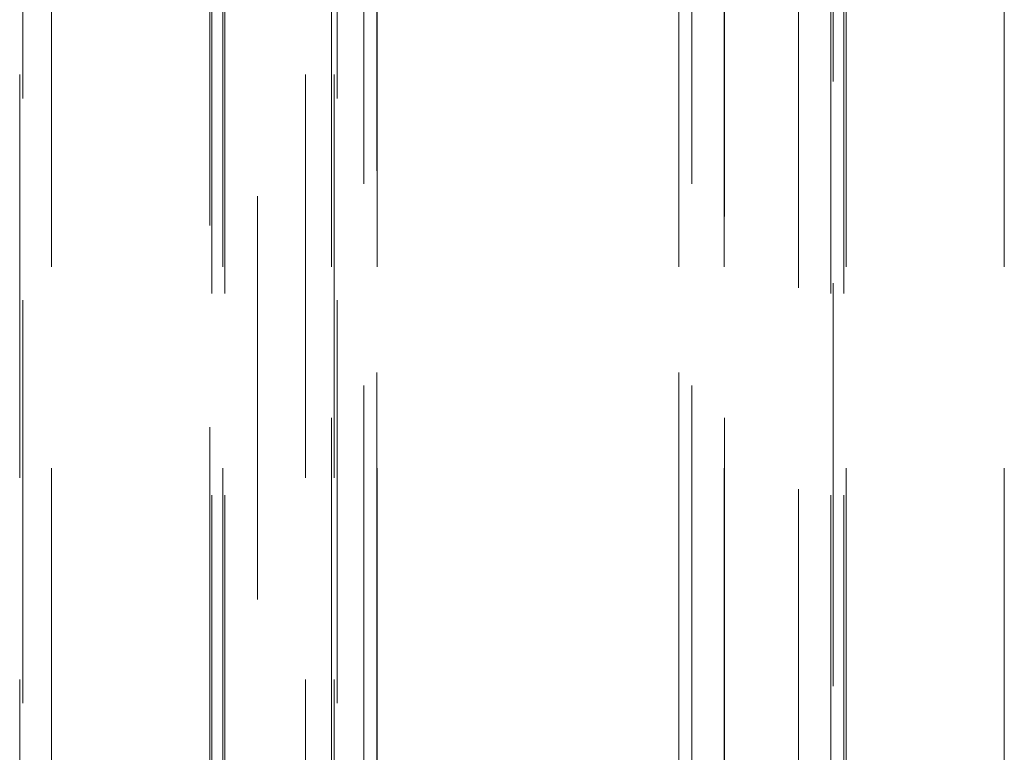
# Model space of a CAD drawing. Header units: millimetres. Extents: x 8 to 290, y 2 to 202.
# Tile 25 of 189: x 98.69 to 101.79, y 75.34 to 77.65. Entities that reach past the tile are written whole.
import ezdxf

# ---------------------------------------------------------------- set-up
doc = ezdxf.new("R2010")
doc.units = ezdxf.units.MM
doc.linetypes.add('HIDDEN', pattern=[1.905, 1.27, -0.635])

msp = doc.modelspace()

# ---------------------------------------------------------------- linework, layer by layer
at = {"color": 7, "linetype": 'HIDDEN', "lineweight": 18}
for p, q in [((98.79172, 110.52895), (98.79172, 72.92895)), ((99.33093, 110.52895), (99.33093, 72.92895)), ((99.67337, 110.52895), (99.67337, 72.92895)), ((99.81672, 110.52895), (99.81672, 72.92895)), ((100.76672, 110.52895), (100.76672, 72.92895)), ((100.91007, 110.52895), (100.91007, 72.92895)), ((101.29347, 110.52895), (101.29347, 72.92895)), ((101.79172, 110.52895), (101.79172, 72.92895)), ((99.29672, 72.97895), (99.29672, 110.47895)), ((99.33768, 72.97895), (99.33768, 110.47895)), ((101.14337, 72.9977), (101.14337, 110.4602)), ((101.24576, 72.97895), (101.24576, 110.47895)), ((99.67311, 73.22248), (99.67311, 110.23542)), ((100.91032, 73.22248), (100.91032, 110.23542)), ((99.77551, 73.32487), (99.77551, 110.13303)), ((100.80793, 73.32487), (100.80793, 110.13303)), ((99.81646, 73.36583), (99.81646, 110.09207)), ((100.76697, 73.36583), (100.76697, 110.09207)), ((98.69172, 74.30395), (98.69172, 109.15395)), ((98.70172, 109.15395), (98.70172, 74.30395)), ((99.68172, 74.30395), (99.68172, 109.15395)), ((99.69172, 109.15395), (99.69172, 74.30395)), ((101.28672, 72.97895), (101.28672, 97.55886)), ((99.59172, 74.30395), (99.59172, 97.52895)), ((99.28997, 85.89351), (99.28997, 72.92895)), ((99.44007, 73.92102), (99.44007, 85.89411)), ((101.25251, 80.63229), (101.25251, 74.67894))]:
    msp.add_line(p, q, dxfattribs=at)

doc.saveas('drawing.dxf')
